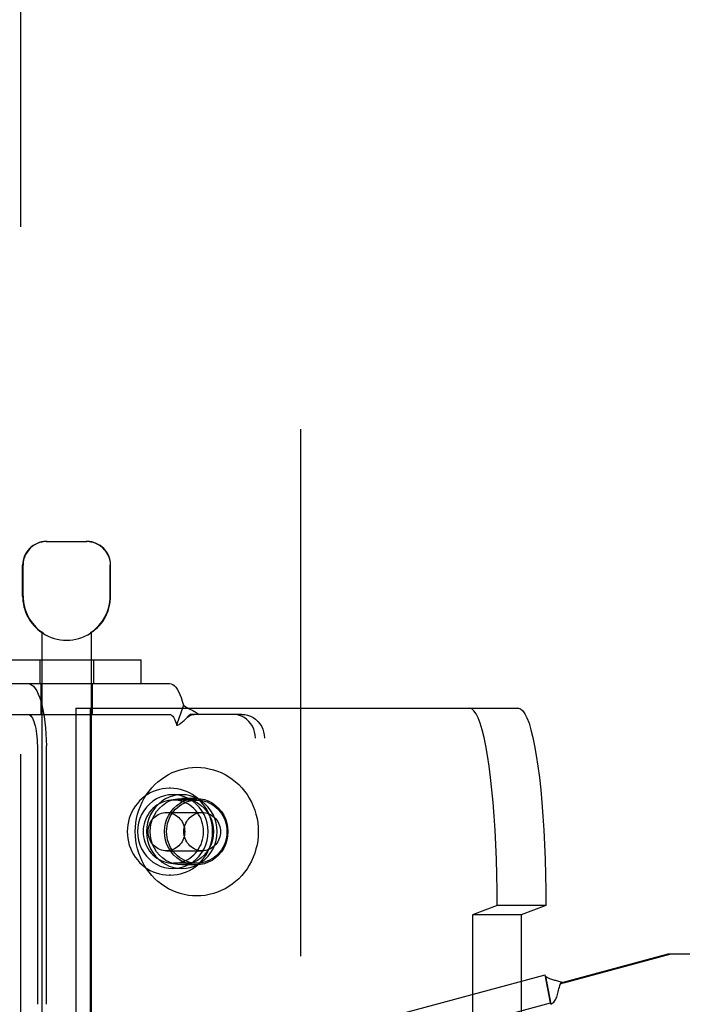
# Model space of a CAD drawing. Header units: inches. Extents: x 0 to 243, y 0 to 157.
# Tile 19 of 68: x 88.9 to 90.58, y 56.04 to 58.53. Entities that reach past the tile are written whole.
import ezdxf

# ---------------------------------------------------------------- set-up
doc = ezdxf.new("R2010")
doc.units = ezdxf.units.IN
doc.header["$LTSCALE"] = 13.357143
doc.header["$MEASUREMENT"] = 0
doc.linetypes.add('HIDDEN', pattern=[0.2, 0.1, -0.1])
doc.layers.add('DEFAULT_2', color=8, linetype='HIDDEN')
doc.layers.add('DOOR_2_ASSEMBLY', color=7, linetype='CONTINUOUS')

msp = doc.modelspace()

# ---------------------------------------------------------------- linework, layer by layer
at = {"layer": 'DEFAULT_2', "color": 8, "linetype": 'HIDDEN'}
for p, q in [((89.6095, 94.8929), (89.6095, 15.9229)), ((88.9652, 57.2079), (89.0682, 57.2079)), ((88.9052, 57.0694), (88.9052, 57.1479)), ((88.9062, 57.0694), (88.9062, 57.1479)), ((89.1272, 57.0694), (89.1272, 57.1479)), ((89.1282, 57.0694), (89.1282, 57.1479)), ((88.9542, 56.977), (88.9542, 53.5079)), ((88.9561, 56.977), (88.9542, 56.977)), ((88.9561, 56.977), (88.9561, 56.9758)), ((89.0774, 56.977), (89.0774, 56.9758)), ((89.0792, 56.977), (89.0774, 56.977)), ((89.0792, 56.977), (89.0792, 53.5079)), ((88.7955, 56.9079), (89.2055, 56.9079)), ((88.9487, 56.9079), (88.9487, 56.8479)), ((89.0847, 56.9079), (89.0847, 56.8479)), ((89.2055, 56.8479), (89.2055, 56.9079)), ((88.7955, 56.8479), (89.2055, 56.8479)), ((88.9517, 56.8479), (88.9517, 56.7699)), ((89.0817, 56.8479), (89.0817, 56.7699)), ((89.2055, 56.8479), (89.2777, 56.8479)), ((89.0399, 56.7854), (89.0399, 54.0354)), ((89.0399, 56.7854), (90.1621, 56.7854)), ((89.0765, 56.7854), (89.0765, 54.0354)), ((89.3126, 56.7936), (89.2954, 56.7424)), ((88.8137, 56.7699), (89.2777, 56.7699)), ((89.3185, 56.7584), (89.319, 56.7589)), ((89.4379, 56.7699), (89.3295, 56.7699)), ((89.4607, 56.7699), (89.4379, 56.7699)), ((89.4953, 54.1099), (89.4953, 56.7099)), ((89.5181, 54.1099), (89.5181, 56.7099)), ((88.9425, 56.6899), (88.9425, 56.0354)), ((88.9653, 56.0354), (88.9653, 56.6899)), ((89.2804, 56.5829), (89.2766, 56.5829)), ((89.3086, 56.5664), (89.2858, 56.5664)), ((89.3467, 56.5529), (89.2873, 56.5529)), ((89.3452, 56.5569), (89.3086, 56.5569)), ((89.2698, 56.5214), (89.3604, 56.5214)), ((89.2698, 56.4244), (89.3604, 56.4244)), ((89.3086, 56.3794), (89.2858, 56.3794)), ((89.3467, 56.3929), (89.2873, 56.3929)), ((89.3452, 56.3889), (89.3086, 56.3889)), ((89.2804, 56.3629), (89.2766, 56.3629)), ((90.1079, 56.2854), (90.0452, 56.2617)), ((90.2317, 56.2854), (90.1079, 56.2854)), ((90.2317, 56.2854), (90.1689, 56.2617)), ((90.0452, 56.2617), (90.0452, 54.559)), ((90.1689, 56.2617), (90.0452, 56.2617)), ((90.1689, 56.2617), (90.1689, 54.559))]:
    msp.add_line(p, q, dxfattribs=at)
for points in [[(88.9675, 57.2079), (88.9613, 57.2076), (88.955, 57.2066), (88.9487, 57.205), (88.9424, 57.2027), (88.9363, 57.1996), (88.9305, 57.1959), (88.9253, 57.1915), (88.9206, 57.1866), (88.9163, 57.181), (88.9127, 57.1749), (88.9099, 57.1684), (88.9078, 57.1616), (88.9066, 57.1548), (88.9062, 57.1479)], [(89.1129, 57.1866), (89.1081, 57.1915), (89.1029, 57.1959), (89.0972, 57.1996), (89.0911, 57.2027), (89.0848, 57.205), (89.0784, 57.2066), (89.0722, 57.2076), (89.066, 57.2079)], [(89.1129, 57.1866), (89.1171, 57.181), (89.1207, 57.1749), (89.1235, 57.1684), (89.1256, 57.1616), (89.1268, 57.1548), (89.1272, 57.1479)], [(88.9191, 56.8479), (88.9237, 56.8471), (88.9281, 56.8448), (88.9325, 56.841), (88.9368, 56.8358), (88.9409, 56.8292), (88.9448, 56.8212), (88.9484, 56.812), (88.9518, 56.8016), (88.9548, 56.7901), (88.9575, 56.7776), (88.9599, 56.7643), (88.9618, 56.7503), (88.9633, 56.7357), (88.9644, 56.7207), (88.9651, 56.7054), (88.9653, 56.6899)], [(89.2777, 56.8479), (89.2817, 56.8473), (89.2856, 56.8456), (89.2895, 56.8427), (89.2932, 56.8387), (89.2969, 56.8337), (89.3004, 56.8275), (89.3038, 56.8204), (89.3069, 56.8124), (89.3099, 56.8034), (89.3126, 56.7936)], [(89.3126, 56.7936), (89.3155, 56.7912), (89.3185, 56.7891), (89.3216, 56.7871), (89.3247, 56.7854), (89.3277, 56.7839), (89.3306, 56.7825), (89.3335, 56.7811), (89.3363, 56.7798), (89.3393, 56.7783), (89.3422, 56.7768), (89.3451, 56.7751), (89.3478, 56.7733), (89.3502, 56.7716), (89.3524, 56.7699)], [(90.1079, 56.2854), (90.1077, 56.3247), (90.1071, 56.3636), (90.106, 56.4021), (90.1045, 56.4399), (90.1026, 56.4767), (90.1003, 56.5124), (90.0977, 56.5466), (90.0946, 56.5792), (90.0913, 56.6101), (90.0875, 56.6389), (90.0835, 56.6656), (90.0792, 56.6899), (90.0747, 56.7117), (90.0699, 56.7309), (90.065, 56.7473), (90.0598, 56.7609), (90.0546, 56.7715), (90.0492, 56.7792), (90.0438, 56.7838), (90.0383, 56.7854)], [(90.1621, 56.7854), (90.1676, 56.7838), (90.173, 56.7792), (90.1784, 56.7715), (90.1836, 56.7609), (90.1888, 56.7473), (90.1937, 56.7309), (90.1985, 56.7117), (90.203, 56.6899), (90.2073, 56.6656), (90.2113, 56.6389), (90.215, 56.6101), (90.2184, 56.5792), (90.2215, 56.5466), (90.2241, 56.5124), (90.2264, 56.4767), (90.2283, 56.4399), (90.2298, 56.4021), (90.2309, 56.3636), (90.2315, 56.3247), (90.2317, 56.2854)], [(88.9191, 56.7699), (88.9214, 56.7695), (88.9237, 56.7683), (88.9259, 56.7664), (88.9281, 56.7638), (88.9302, 56.7604), (88.9321, 56.7564), (88.934, 56.7517), (88.9357, 56.7464), (88.9372, 56.7406), (88.9386, 56.7343), (88.9398, 56.7276), (88.9407, 56.7205), (88.9415, 56.7131), (88.9421, 56.7055), (88.9424, 56.6977), (88.9425, 56.6899)], [(89.2777, 56.7699), (89.2798, 56.7696), (89.2817, 56.7687), (89.2837, 56.7672), (89.2856, 56.7652), (89.2874, 56.7627), (89.2892, 56.7596), (89.2909, 56.756), (89.2925, 56.7519), (89.294, 56.7474), (89.2954, 56.7424)], [(89.2954, 56.7424), (89.2975, 56.743), (89.2996, 56.7437), (89.3017, 56.7447), (89.3038, 56.7459), (89.3061, 56.7473), (89.3083, 56.749), (89.3104, 56.7507), (89.3125, 56.7525), (89.3146, 56.7545), (89.3168, 56.7567), (89.3185, 56.7584)], [(89.3185, 56.7584), (89.321, 56.7609), (89.3234, 56.7629), (89.3258, 56.7647), (89.3282, 56.7663), (89.3306, 56.7676), (89.3332, 56.7686), (89.3358, 56.7693), (89.3387, 56.7698), (89.3404, 56.7699)], [(89.319, 56.7589), (89.3256, 56.7659), (89.3276, 56.7679), (89.3295, 56.7699)], [(89.4953, 56.7099), (89.4948, 56.7178), (89.4933, 56.7254), (89.4909, 56.7328), (89.4876, 56.7399), (89.4834, 56.7464), (89.4785, 56.7523), (89.4728, 56.7575), (89.4666, 56.7618), (89.4598, 56.7653), (89.4527, 56.7678), (89.4454, 56.7693), (89.4379, 56.7699)], [(89.4607, 56.7699), (89.4682, 56.7693), (89.4755, 56.7678), (89.4827, 56.7653), (89.4894, 56.7618), (89.4956, 56.7575), (89.5013, 56.7523), (89.5062, 56.7464), (89.5104, 56.7399), (89.5137, 56.7328), (89.5161, 56.7254), (89.5176, 56.7178), (89.5181, 56.7099)], [(89.1908, 56.4729), (89.1911, 56.484), (89.1922, 56.495), (89.194, 56.506), (89.1966, 56.5168), (89.1998, 56.5274), (89.2037, 56.5378), (89.2083, 56.5478), (89.2135, 56.5575), (89.2193, 56.5669), (89.2257, 56.5757), (89.2327, 56.5841), (89.2403, 56.592), (89.2483, 56.5993), (89.2568, 56.606), (89.2657, 56.6121), (89.2749, 56.6176), (89.2845, 56.6224), (89.2944, 56.6264), (89.3046, 56.6298), (89.3149, 56.6324), (89.3254, 56.6343), (89.336, 56.6355), (89.3467, 56.6359), (89.3573, 56.6355), (89.3679, 56.6343), (89.3784, 56.6324), (89.3887, 56.6298), (89.3989, 56.6264), (89.4088, 56.6224), (89.4184, 56.6176), (89.4276, 56.6121), (89.4365, 56.606), (89.445, 56.5993), (89.453, 56.592), (89.4606, 56.5841), (89.4676, 56.5757), (89.474, 56.5669), (89.4798, 56.5575), (89.4851, 56.5478), (89.4896, 56.5378), (89.4935, 56.5274), (89.4967, 56.5168), (89.4993, 56.506), (89.5011, 56.495), (89.5022, 56.484), (89.5025, 56.4729)], [(89.2766, 56.5829), (89.2683, 56.5825), (89.2601, 56.5815), (89.2519, 56.5798), (89.2439, 56.5775), (89.2361, 56.5746), (89.2286, 56.571), (89.2213, 56.5668), (89.2144, 56.562), (89.2078, 56.5567), (89.2017, 56.5508), (89.196, 56.5445), (89.1908, 56.5377), (89.1862, 56.5305), (89.1821, 56.5229), (89.1785, 56.5151), (89.1756, 56.507), (89.1734, 56.4986), (89.1717, 56.4901), (89.1707, 56.4815), (89.1704, 56.4729)], [(89.3866, 56.4729), (89.3863, 56.4815), (89.3853, 56.4901), (89.3837, 56.4986), (89.3814, 56.507), (89.3785, 56.5151), (89.375, 56.523), (89.3709, 56.5305), (89.3662, 56.5377), (89.3611, 56.5445), (89.3554, 56.5508), (89.3492, 56.5567), (89.3427, 56.562), (89.3358, 56.5668), (89.3285, 56.571), (89.3209, 56.5745), (89.3131, 56.5775), (89.3051, 56.5798), (89.297, 56.5815), (89.2887, 56.5825), (89.2804, 56.5829)], [(89.2858, 56.5664), (89.275, 56.5657), (89.2644, 56.5636), (89.2541, 56.5603), (89.2443, 56.5556), (89.235, 56.5498), (89.2265, 56.5428), (89.2189, 56.5349), (89.2123, 56.526), (89.2067, 56.5163), (89.2022, 56.506), (89.199, 56.4952), (89.1971, 56.4841), (89.1964, 56.4729), (89.1971, 56.4616), (89.199, 56.4505), (89.2022, 56.4397), (89.2067, 56.4294), (89.2123, 56.4197), (89.2189, 56.4109), (89.2265, 56.4029), (89.235, 56.3959), (89.2443, 56.3901), (89.2541, 56.3854), (89.2644, 56.3821), (89.275, 56.3801), (89.2858, 56.3794)], [(89.2873, 56.5529), (89.281, 56.5526), (89.2747, 56.5518), (89.2685, 56.5504), (89.2625, 56.5485), (89.2566, 56.5461), (89.2509, 56.5432), (89.2455, 56.5398), (89.2403, 56.536), (89.2355, 56.5317), (89.231, 56.527), (89.2269, 56.522), (89.2233, 56.5166), (89.22, 56.5109), (89.2172, 56.505), (89.2149, 56.4988), (89.2131, 56.4925), (89.2118, 56.486), (89.2111, 56.4795), (89.2108, 56.4729)], [(89.3086, 56.5664), (89.2978, 56.5657), (89.2872, 56.5636), (89.2769, 56.5603), (89.2671, 56.5556), (89.2579, 56.5498), (89.2493, 56.5428), (89.2417, 56.5349), (89.2351, 56.526), (89.2295, 56.5163), (89.225, 56.506), (89.2218, 56.4952), (89.2199, 56.4841), (89.2192, 56.4729), (89.2199, 56.4616), (89.2218, 56.4505), (89.225, 56.4397), (89.2295, 56.4294), (89.2351, 56.4197), (89.2417, 56.4109), (89.2493, 56.4029), (89.2579, 56.3959), (89.2671, 56.3901), (89.2769, 56.3854), (89.2872, 56.3821), (89.2978, 56.3801), (89.3086, 56.3794)], [(89.3086, 56.3889), (89.2981, 56.3896), (89.2879, 56.3917), (89.2779, 56.3953), (89.2685, 56.4001), (89.2597, 56.4062), (89.2518, 56.4135), (89.2449, 56.4217), (89.2391, 56.4309), (89.2344, 56.4407), (89.2311, 56.4511), (89.229, 56.4619), (89.2283, 56.4729), (89.229, 56.4838), (89.2311, 56.4946), (89.2344, 56.505), (89.2391, 56.5149), (89.2449, 56.524), (89.2518, 56.5323), (89.2597, 56.5395), (89.2685, 56.5456), (89.2779, 56.5505), (89.2879, 56.554), (89.2981, 56.5561), (89.3086, 56.5569)], [(89.3452, 56.3889), (89.3346, 56.3896), (89.3244, 56.3917), (89.3145, 56.3953), (89.305, 56.4001), (89.2963, 56.4062), (89.2884, 56.4135), (89.2815, 56.4217), (89.2756, 56.4309), (89.271, 56.4407), (89.2676, 56.4511), (89.2656, 56.4619), (89.2649, 56.4729), (89.2656, 56.4838), (89.2676, 56.4946), (89.271, 56.505), (89.2756, 56.5149), (89.2815, 56.524), (89.2884, 56.5323), (89.2963, 56.5395), (89.305, 56.5456), (89.3145, 56.5505), (89.3244, 56.554), (89.3346, 56.5561), (89.3452, 56.5569)], [(89.2701, 56.4729), (89.2704, 56.4799), (89.2713, 56.4867), (89.2728, 56.4936), (89.2748, 56.5002), (89.2773, 56.5067), (89.2804, 56.5129), (89.284, 56.5187), (89.288, 56.5243), (89.2926, 56.5294), (89.2975, 56.5341), (89.3028, 56.5384), (89.3084, 56.5421), (89.3143, 56.5454), (89.3205, 56.548), (89.3269, 56.5501), (89.3334, 56.5516), (89.34, 56.5525), (89.3467, 56.5529)], [(89.2858, 56.3794), (89.2967, 56.3801), (89.3072, 56.3821), (89.3175, 56.3854), (89.3274, 56.3901), (89.3366, 56.3959), (89.3451, 56.4029), (89.3528, 56.4109), (89.3594, 56.4197), (89.365, 56.4294), (89.3694, 56.4397), (89.3726, 56.4505), (89.3746, 56.4616), (89.3752, 56.4729), (89.3746, 56.4841), (89.3726, 56.4952), (89.3694, 56.506), (89.365, 56.5163), (89.3594, 56.526), (89.3528, 56.5349), (89.3451, 56.5428), (89.3366, 56.5498), (89.3274, 56.5556), (89.3175, 56.5603), (89.3072, 56.5636), (89.2967, 56.5657), (89.2858, 56.5664)], [(89.3638, 56.4729), (89.3635, 56.4795), (89.3628, 56.486), (89.3615, 56.4925), (89.3597, 56.4988), (89.3574, 56.505), (89.3546, 56.5109), (89.3513, 56.5166), (89.3477, 56.522), (89.3436, 56.527), (89.3391, 56.5317), (89.3343, 56.536), (89.3291, 56.5398), (89.3237, 56.5432), (89.318, 56.5461), (89.3121, 56.5485), (89.3061, 56.5504), (89.2999, 56.5518), (89.2936, 56.5526), (89.2873, 56.5529)], [(89.3086, 56.3794), (89.3195, 56.3801), (89.33, 56.3821), (89.3403, 56.3854), (89.3502, 56.3901), (89.3594, 56.3959), (89.3679, 56.4029), (89.3756, 56.4109), (89.3822, 56.4197), (89.3878, 56.4294), (89.3922, 56.4397), (89.3955, 56.4505), (89.3974, 56.4616), (89.398, 56.4729), (89.3974, 56.4841), (89.3955, 56.4952), (89.3922, 56.506), (89.3878, 56.5163), (89.3822, 56.526), (89.3756, 56.5349), (89.3679, 56.5428), (89.3594, 56.5498), (89.3502, 56.5556), (89.3403, 56.5603), (89.33, 56.5636), (89.3195, 56.5657), (89.3086, 56.5664)], [(89.3086, 56.5569), (89.3192, 56.5561), (89.3294, 56.554), (89.3394, 56.5505), (89.3488, 56.5456), (89.3575, 56.5395), (89.3654, 56.5323), (89.3724, 56.524), (89.3782, 56.5149), (89.3828, 56.505), (89.3862, 56.4946), (89.3883, 56.4838), (89.389, 56.4729), (89.3883, 56.4619), (89.3862, 56.4511), (89.3828, 56.4407), (89.3782, 56.4309), (89.3724, 56.4217), (89.3654, 56.4135), (89.3575, 56.4062), (89.3488, 56.4001), (89.3394, 56.3953), (89.3294, 56.3917), (89.3192, 56.3896), (89.3086, 56.3889)], [(89.3452, 56.5569), (89.3558, 56.5561), (89.366, 56.554), (89.3759, 56.5505), (89.3854, 56.5456), (89.3941, 56.5395), (89.402, 56.5323), (89.4089, 56.524), (89.4148, 56.5149), (89.4194, 56.505), (89.4228, 56.4946), (89.4248, 56.4838), (89.4255, 56.4729), (89.4248, 56.4619), (89.4228, 56.4511), (89.4194, 56.4407), (89.4148, 56.4309), (89.4089, 56.4217), (89.402, 56.4135), (89.3941, 56.4062), (89.3854, 56.4001), (89.3759, 56.3953), (89.366, 56.3917), (89.3558, 56.3896), (89.3452, 56.3889)], [(89.3467, 56.5529), (89.3533, 56.5525), (89.3599, 56.5516), (89.3665, 56.5501), (89.3728, 56.548), (89.379, 56.5454), (89.3849, 56.5421), (89.3905, 56.5384), (89.3958, 56.5341), (89.4007, 56.5294), (89.4053, 56.5243), (89.4093, 56.5187), (89.4129, 56.5129), (89.416, 56.5067), (89.4185, 56.5002), (89.4205, 56.4936), (89.422, 56.4867), (89.4229, 56.4799), (89.4232, 56.4729)], [(89.2234, 56.4729), (89.2236, 56.4773), (89.2242, 56.4818), (89.2251, 56.4861), (89.2265, 56.4904), (89.2282, 56.4945), (89.2303, 56.4984), (89.2327, 56.5021), (89.2355, 56.5055), (89.2385, 56.5087), (89.2418, 56.5116), (89.2453, 56.5141), (89.2491, 56.5163), (89.253, 56.5181), (89.2571, 56.5195), (89.2612, 56.5205), (89.2655, 56.5211), (89.2698, 56.5214)], [(89.2698, 56.5214), (89.274, 56.5211), (89.2783, 56.5205), (89.2824, 56.5195), (89.2865, 56.5181), (89.2904, 56.5163), (89.2942, 56.5141), (89.2977, 56.5116), (89.301, 56.5087), (89.304, 56.5055), (89.3068, 56.5021), (89.3092, 56.4984), (89.3113, 56.4945), (89.313, 56.4904), (89.3144, 56.4861), (89.3153, 56.4818), (89.3159, 56.4773), (89.3161, 56.4729)], [(89.314, 56.4729), (89.3142, 56.4773), (89.3148, 56.4818), (89.3158, 56.4861), (89.3171, 56.4904), (89.3189, 56.4945), (89.321, 56.4984), (89.3234, 56.5021), (89.3261, 56.5055), (89.3291, 56.5087), (89.3324, 56.5116), (89.336, 56.5141), (89.3397, 56.5163), (89.3436, 56.5181), (89.3477, 56.5195), (89.3519, 56.5205), (89.3561, 56.5211), (89.3604, 56.5214)], [(89.3604, 56.5214), (89.3647, 56.5211), (89.3689, 56.5205), (89.3731, 56.5195), (89.3771, 56.5181), (89.3811, 56.5163), (89.3848, 56.5141), (89.3883, 56.5116), (89.3916, 56.5087), (89.3947, 56.5055), (89.3974, 56.5021), (89.3998, 56.4984), (89.4019, 56.4945), (89.4036, 56.4904), (89.405, 56.4861), (89.406, 56.4818), (89.4066, 56.4773), (89.4068, 56.4729)], [(89.1704, 56.4729), (89.1707, 56.4642), (89.1717, 56.4556), (89.1734, 56.4471), (89.1756, 56.4387), (89.1786, 56.4306), (89.1821, 56.4227), (89.1862, 56.4152), (89.1908, 56.408), (89.196, 56.4012), (89.2017, 56.3949), (89.2078, 56.3891), (89.2144, 56.3837), (89.2213, 56.379), (89.2286, 56.3748), (89.2361, 56.3712), (89.2439, 56.3682), (89.2519, 56.3659), (89.2601, 56.3642), (89.2683, 56.3632), (89.2766, 56.3629)], [(89.5025, 56.4729), (89.5022, 56.4617), (89.5011, 56.4507), (89.4993, 56.4397), (89.4967, 56.4289), (89.4935, 56.4183), (89.4896, 56.4079), (89.4851, 56.3979), (89.4798, 56.3882), (89.474, 56.3789), (89.4676, 56.37), (89.4606, 56.3616), (89.453, 56.3537), (89.445, 56.3464), (89.4365, 56.3397), (89.4276, 56.3336), (89.4184, 56.3281), (89.4088, 56.3234), (89.3989, 56.3193), (89.3887, 56.3159), (89.3784, 56.3133), (89.3679, 56.3114), (89.3573, 56.3102), (89.3467, 56.3099), (89.336, 56.3102), (89.3254, 56.3114), (89.3149, 56.3133), (89.3046, 56.3159), (89.2944, 56.3193), (89.2845, 56.3234), (89.2749, 56.3281), (89.2657, 56.3336), (89.2568, 56.3397), (89.2483, 56.3464), (89.2403, 56.3537), (89.2327, 56.3616), (89.2257, 56.37), (89.2193, 56.3789), (89.2135, 56.3882), (89.2083, 56.3979), (89.2037, 56.4079), (89.1998, 56.4183), (89.1966, 56.4289), (89.194, 56.4397), (89.1922, 56.4507), (89.1911, 56.4617), (89.1908, 56.4729)], [(89.2108, 56.4729), (89.2111, 56.4662), (89.2118, 56.4597), (89.2131, 56.4532), (89.2149, 56.4469), (89.2172, 56.4407), (89.22, 56.4348), (89.2233, 56.4291), (89.2269, 56.4237), (89.231, 56.4187), (89.2355, 56.414), (89.2403, 56.4097), (89.2455, 56.4059), (89.2509, 56.4025), (89.2566, 56.3996), (89.2625, 56.3972), (89.2685, 56.3953), (89.2747, 56.3939), (89.281, 56.3931), (89.2873, 56.3929)], [(89.2698, 56.4244), (89.2655, 56.4246), (89.2612, 56.4252), (89.2571, 56.4262), (89.253, 56.4276), (89.2491, 56.4294), (89.2453, 56.4316), (89.2418, 56.4342), (89.2385, 56.437), (89.2355, 56.4402), (89.2327, 56.4436), (89.2303, 56.4473), (89.2282, 56.4512), (89.2265, 56.4553), (89.2251, 56.4596), (89.2242, 56.4639), (89.2236, 56.4684), (89.2234, 56.4729)], [(89.3161, 56.4729), (89.3159, 56.4684), (89.3153, 56.4639), (89.3144, 56.4596), (89.313, 56.4553), (89.3113, 56.4512), (89.3092, 56.4473), (89.3068, 56.4436), (89.304, 56.4402), (89.301, 56.437), (89.2977, 56.4342), (89.2942, 56.4316), (89.2904, 56.4294), (89.2865, 56.4276), (89.2824, 56.4262), (89.2783, 56.4252), (89.274, 56.4246), (89.2698, 56.4244)], [(89.3467, 56.3929), (89.34, 56.3932), (89.3334, 56.3941), (89.3269, 56.3956), (89.3205, 56.3977), (89.3143, 56.4004), (89.3084, 56.4036), (89.3028, 56.4073), (89.2975, 56.4116), (89.2926, 56.4163), (89.288, 56.4214), (89.284, 56.427), (89.2804, 56.4329), (89.2773, 56.439), (89.2748, 56.4455), (89.2728, 56.4521), (89.2713, 56.459), (89.2704, 56.4659), (89.2701, 56.4729)], [(89.2804, 56.3629), (89.2887, 56.3632), (89.297, 56.3642), (89.3051, 56.3659), (89.3131, 56.3682), (89.3209, 56.3712), (89.3285, 56.3747), (89.3357, 56.3789), (89.3427, 56.3837), (89.3492, 56.3891), (89.3554, 56.3949), (89.3611, 56.4012), (89.3662, 56.408), (89.3709, 56.4152), (89.375, 56.4228), (89.3785, 56.4306), (89.3814, 56.4387), (89.3837, 56.4471), (89.3853, 56.4556), (89.3863, 56.4642), (89.3866, 56.4729)], [(89.2873, 56.3929), (89.2936, 56.3931), (89.2999, 56.3939), (89.3061, 56.3953), (89.3121, 56.3972), (89.318, 56.3996), (89.3237, 56.4025), (89.3291, 56.4059), (89.3343, 56.4097), (89.3391, 56.414), (89.3436, 56.4187), (89.3477, 56.4237), (89.3513, 56.4291), (89.3546, 56.4348), (89.3574, 56.4407), (89.3597, 56.4469), (89.3615, 56.4532), (89.3628, 56.4597), (89.3635, 56.4662), (89.3638, 56.4729)], [(89.3604, 56.4244), (89.3561, 56.4246), (89.3519, 56.4252), (89.3477, 56.4262), (89.3436, 56.4276), (89.3397, 56.4294), (89.336, 56.4316), (89.3324, 56.4342), (89.3291, 56.437), (89.3261, 56.4402), (89.3234, 56.4436), (89.321, 56.4473), (89.3189, 56.4512), (89.3171, 56.4553), (89.3158, 56.4596), (89.3148, 56.4639), (89.3142, 56.4684), (89.314, 56.4729)], [(89.4232, 56.4729), (89.4229, 56.4659), (89.422, 56.459), (89.4205, 56.4521), (89.4185, 56.4455), (89.416, 56.439), (89.4129, 56.4329), (89.4093, 56.427), (89.4053, 56.4214), (89.4007, 56.4163), (89.3958, 56.4116), (89.3905, 56.4073), (89.3849, 56.4036), (89.379, 56.4004), (89.3728, 56.3977), (89.3665, 56.3956), (89.3599, 56.3941), (89.3533, 56.3932), (89.3467, 56.3929)], [(89.4068, 56.4729), (89.4066, 56.4684), (89.406, 56.4639), (89.405, 56.4596), (89.4036, 56.4553), (89.4019, 56.4512), (89.3998, 56.4473), (89.3974, 56.4436), (89.3947, 56.4402), (89.3916, 56.437), (89.3883, 56.4342), (89.3848, 56.4316), (89.3811, 56.4294), (89.3771, 56.4276), (89.3731, 56.4262), (89.3689, 56.4252), (89.3647, 56.4246), (89.3604, 56.4244)]]:
    msp.add_lwpolyline(points, dxfattribs=at)
for centre, radius, start, end in [((88.9652, 57.1479), 0.06, 90, 180), ((89.0682, 57.1479), 0.06, 0, 90), ((89.0167, 57.0694), 0.1115, 180, 235.907), ((89.0167, 57.0694), 0.1105, 180, 236.6915), ((89.0167, 57.0694), 0.1105, 303.3085, 360), ((89.0167, 57.0694), 0.1115, 304.093, 360), ((89.0167, 57.0694), 0.1115, 237.033, 302.967)]:
    msp.add_arc(centre, radius, start, end, dxfattribs=at)
at = {"layer": 'DOOR_2_ASSEMBLY', "color": 8, "linetype": 'HIDDEN'}
for p, q in [((88.901, 15.2619), (88.901, 95.5539)), ((90.2694, 56.0897), (90.5415, 56.1629)), ((90.2771, 56.0897), (90.5492, 56.1629)), ((90.5415, 56.1629), (90.8625, 56.1629)), ((89.0391, 55.7902), (90.2296, 56.1101)), ((90.2308, 56.1065), (90.2296, 56.1101)), ((90.2431, 56.039), (90.2296, 56.1101)), ((90.2308, 56.1065), (90.2443, 56.0355)), ((90.2771, 56.0897), (90.2694, 56.0897)), ((89.0526, 55.7192), (90.2431, 56.039)), ((90.2443, 56.0355), (90.2431, 56.039))]:
    msp.add_line(p, q, dxfattribs=at)
for points in [[(90.2308, 56.1065), (90.2342, 56.1044), (90.2373, 56.1026), (90.2403, 56.1011), (90.2432, 56.0999), (90.2458, 56.0989), (90.2484, 56.0982), (90.2509, 56.0975), (90.2533, 56.0969), (90.2557, 56.0964), (90.2581, 56.0958), (90.2609, 56.0951), (90.2639, 56.0943), (90.267, 56.0934), (90.2701, 56.0923), (90.2735, 56.0911), (90.2771, 56.0897)], [(90.2443, 56.0355), (90.2469, 56.0371), (90.2493, 56.0389), (90.2514, 56.0408), (90.2533, 56.043), (90.2551, 56.0456), (90.2567, 56.0483), (90.258, 56.051), (90.2591, 56.0539), (90.2602, 56.0569), (90.2611, 56.0602), (90.262, 56.0635), (90.2629, 56.0671), (90.2638, 56.0709), (90.2647, 56.0748), (90.2657, 56.0787), (90.2669, 56.0829)], [(90.2669, 56.0829), (90.2681, 56.0862), (90.2694, 56.0897)], [(90.2669, 56.0829), (90.2675, 56.0845), (90.2688, 56.0868), (90.2705, 56.0885), (90.2724, 56.0894), (90.2747, 56.0897)]]:
    msp.add_lwpolyline(points, dxfattribs=at)

doc.saveas('drawing.dxf')
